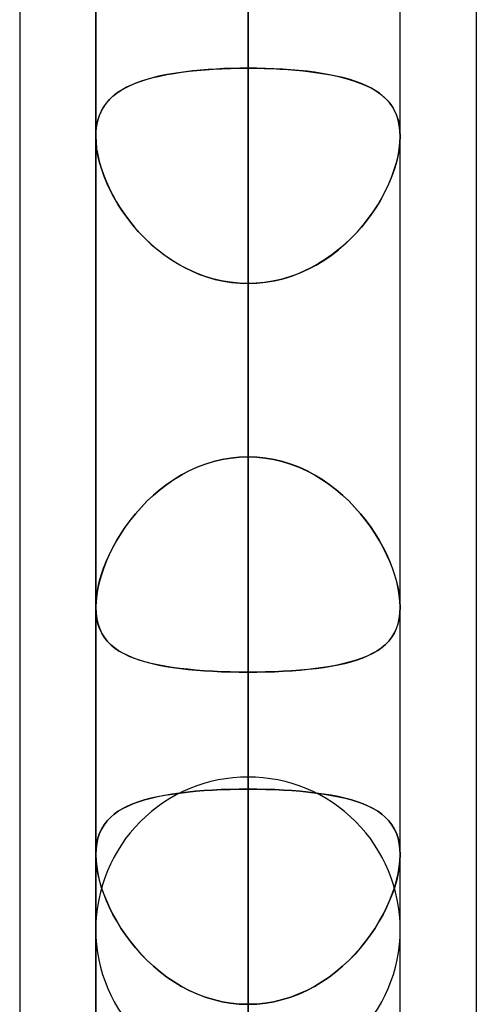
# Model space of a CAD drawing. Header units: millimetres. Extents: x -132 to 52, y -156 to 156.
# Tile 11 of 79: x -64 to -62.5, y -53.45 to -50.21. Entities that reach past the tile are written whole.
import ezdxf

# ---------------------------------------------------------------- set-up
doc = ezdxf.new("R2010")
doc.units = ezdxf.units.MM
doc.layers.add('MAIN-1', color=7, linetype='Continuous')

msp = doc.modelspace()

# ---------------------------------------------------------------- linework, layer by layer
at = {"layer": 'MAIN-1'}
for p, q in [((-63.25, 0), (-63.25, -68.2038)), ((-63.25, 0), (-63.25, -69.0087)), ((-63.25, 0), (-63.25, -62.6857)), ((-63.25, 0), (-63.25, -63.3931)), ((-63.25, 0), (-63.25, -57.167)), ((-63.25, 0), (-63.25, -57.8746)), ((-63.25, 0), (-63.25, -51.6477)), ((-63.25, 0), (-63.25, -52.3553)), ((-63.75, 0), (-63.75, -68.6965)), ((-63.75, 0), (-63.75, -68.6965)), ((-63.75, 0), (-63.75, -63.1787)), ((-63.75, 0), (-63.75, -63.1787)), ((-63.75, 0), (-63.75, -57.6605)), ((-63.75, 0), (-63.75, -57.6605)), ((-63.75, 0), (-63.75, -52.1417)), ((-63.75, 0), (-63.75, -52.1417)), ((-63.25, -69.0087), (-63.25, 0)), ((-63.25, -68.2038), (-63.25, 0)), ((-63.25, -63.3931), (-63.25, 0)), ((-63.25, -62.6857), (-63.25, 0)), ((-63.25, -57.8746), (-63.25, 0)), ((-63.25, -57.167), (-63.25, 0)), ((-63.25, -52.3553), (-63.25, 0)), ((-63.25, -51.6477), (-63.25, 0)), ((-62.75, -52.1417), (-62.75, 0)), ((-62.75, -52.1417), (-62.75, 0)), ((-62.75, -57.6605), (-62.75, 0)), ((-62.75, -57.6605), (-62.75, 0)), ((-62.75, -63.1787), (-62.75, 0)), ((-62.75, -63.1787), (-62.75, 0)), ((-62.75, -68.5822), (-62.75, 0)), ((-62.75, -68.5822), (-62.75, 0)), ((-64, -36.0271), (-64, -69.1197)), ((-64, -36.0271), (-64, -69.1197)), ((-62.5, -36.3893), (-62.5, -68.5488)), ((-62.5, -36.3893), (-62.5, -68.7575)), ((-63.25, -39.1762), (-63.25, -52.7)), ((-64, -39.2091), (-64, -72.3017)), ((-64, -39.2091), (-64, -69.1197)), ((-63.75, -39.5486), (-63.75, -53.2)), ((-63.75, -39.5486), (-63.75, -53.2)), ((-62.5, -39.5712), (-62.5, -68.7575)), ((-62.5, -39.5712), (-62.5, -71.9395)), ((-62.75, -53.2), (-62.75, -39.6748)), ((-62.75, -53.2), (-62.75, -39.6748)), ((-63.25, -53.7), (-63.25, -40.0337)), ((-63.25, -44.8487), (-63.25, -60.5)), ((-63.75, -45.074), (-63.75, -61)), ((-63.75, -61), (-63.75, -45.074)), ((-62.75, -61), (-62.75, -45.074)), ((-62.75, -61), (-62.75, -45.074)), ((-63.25, -61.5), (-63.25, -45.5566)), ((-63.25, -45.5566), (-63.25, -50.3701)), ((-63.25, -50.3701), (-63.25, -45.5566)), ((-63.25, -51.6477), (-63.25, -46.8352)), ((-63.25, -46.8352), (-63.25, -51.6477)), ((-63.25, -47.9304), (-63.25, -52.7397)), ((-63.25, -52.7397), (-63.25, -47.9304)), ((-63.25, -54.861), (-63.25, -50.0517)), ((-63.25, -50.0517), (-63.25, -54.861)), ((-63.4784, -50.3851), (-63.5009, -50.3886)), ((-63.4934, -50.3874), (-63.469, -50.3837)), ((-63.4551, -50.3819), (-63.4784, -50.3851)), ((-63.469, -50.3837), (-63.4437, -50.3805)), ((-63.4312, -50.3791), (-63.4551, -50.3819)), ((-63.4437, -50.3805), (-63.4176, -50.3778)), ((-63.4065, -50.3767), (-63.4312, -50.3791)), ((-63.4176, -50.3778), (-63.3908, -50.3754)), ((-63.3812, -50.3747), (-63.4065, -50.3767)), ((-63.3908, -50.3754), (-63.3634, -50.3735)), ((-63.3556, -50.373), (-63.3812, -50.3747)), ((-63.3634, -50.3735), (-63.3357, -50.372)), ((-63.3296, -50.3717), (-63.3556, -50.373)), ((-63.3357, -50.372), (-63.3074, -50.3709)), ((-63.3033, -50.3708), (-63.3296, -50.3717)), ((-63.3074, -50.3709), (-63.2789, -50.3703)), ((-63.2768, -50.3703), (-63.3033, -50.3708)), ((-63.2789, -50.3703), (-63.25, -50.3701)), ((-63.25, -50.3701), (-63.2768, -50.3703)), ((-63.25, -50.3701), (-63.25, -68.3)), ((-63.2211, -50.3703), (-63.25, -50.3701)), ((-63.25, -50.3701), (-63.2233, -50.3703)), ((-63.2233, -50.3703), (-63.1968, -50.3708)), ((-63.1925, -50.3709), (-63.2211, -50.3703)), ((-63.1968, -50.3708), (-63.1706, -50.3717)), ((-63.1642, -50.372), (-63.1925, -50.3709)), ((-63.1706, -50.3717), (-63.1446, -50.373)), ((-63.1364, -50.3735), (-63.1642, -50.372)), ((-63.1446, -50.373), (-63.119, -50.3747)), ((-63.109, -50.3754), (-63.1364, -50.3735)), ((-63.119, -50.3747), (-63.0938, -50.3767)), ((-63.0822, -50.3778), (-63.109, -50.3754)), ((-63.0938, -50.3767), (-63.0691, -50.3791)), ((-63.056, -50.3806), (-63.0822, -50.3778)), ((-63.0691, -50.3791), (-63.0452, -50.3819)), ((-63.0307, -50.3838), (-63.056, -50.3806)), ((-63.0452, -50.3819), (-63.022, -50.385)), ((-63.0063, -50.3874), (-63.0307, -50.3838)), ((-63.022, -50.385), (-62.9995, -50.3886)), ((-63.6194, -50.4197), (-63.6011, -50.413)), ((-63.6009, -50.4129), (-63.618, -50.4191)), ((-63.6011, -50.413), (-63.5816, -50.4068)), ((-63.5827, -50.4072), (-63.6009, -50.4129)), ((-63.5636, -50.4019), (-63.5827, -50.4072)), ((-63.5816, -50.4068), (-63.561, -50.4012)), ((-63.5436, -50.397), (-63.5636, -50.4019)), ((-63.561, -50.4012), (-63.5394, -50.3961)), ((-63.5226, -50.3926), (-63.5436, -50.397)), ((-63.5394, -50.3961), (-63.5169, -50.3915)), ((-63.5009, -50.3886), (-63.5226, -50.3926)), ((-63.5169, -50.3915), (-63.4934, -50.3874)), ((-62.9828, -50.3916), (-63.0063, -50.3874)), ((-62.9995, -50.3886), (-62.9778, -50.3926)), ((-62.9602, -50.3962), (-62.9828, -50.3916)), ((-62.9778, -50.3926), (-62.9569, -50.3969)), ((-62.9386, -50.4013), (-62.9602, -50.3962)), ((-62.9569, -50.3969), (-62.9368, -50.4018)), ((-62.9181, -50.4069), (-62.9386, -50.4013)), ((-62.9368, -50.4018), (-62.9177, -50.407)), ((-62.8986, -50.4131), (-62.9181, -50.4069)), ((-62.9177, -50.407), (-62.8996, -50.4128)), ((-62.8996, -50.4128), (-62.8824, -50.419)), ((-62.8802, -50.4198), (-62.8986, -50.4131)), ((-63.6766, -50.4493), (-63.6887, -50.4583)), ((-63.6813, -50.4526), (-63.6676, -50.4434)), ((-63.6635, -50.4409), (-63.6766, -50.4493)), ((-63.6676, -50.4434), (-63.6527, -50.4349)), ((-63.6494, -50.4331), (-63.6635, -50.4409)), ((-63.6527, -50.4349), (-63.6367, -50.427)), ((-63.6342, -50.4259), (-63.6494, -50.4331)), ((-63.6367, -50.427), (-63.6194, -50.4197)), ((-63.618, -50.4191), (-63.6342, -50.4259)), ((-62.8824, -50.419), (-62.8663, -50.4257)), ((-62.863, -50.4271), (-62.8802, -50.4198)), ((-62.8663, -50.4257), (-62.8511, -50.4329)), ((-62.8469, -50.4351), (-62.863, -50.4271)), ((-62.8511, -50.4329), (-62.8369, -50.4407)), ((-62.8321, -50.4436), (-62.8469, -50.4351)), ((-62.8369, -50.4407), (-62.8238, -50.449)), ((-62.8184, -50.4529), (-62.8321, -50.4436)), ((-62.8238, -50.449), (-62.8117, -50.458)), ((-63.7099, -50.4785), (-63.719, -50.4898)), ((-63.7152, -50.4848), (-63.7051, -50.4732)), ((-63.6998, -50.468), (-63.7099, -50.4785)), ((-63.7051, -50.4732), (-63.6938, -50.4626)), ((-63.6887, -50.4583), (-63.6998, -50.468)), ((-63.6938, -50.4626), (-63.6813, -50.4526)), ((-62.8059, -50.4628), (-62.8184, -50.4529)), ((-62.8117, -50.458), (-62.8006, -50.4676)), ((-62.7946, -50.4736), (-62.8059, -50.4628)), ((-62.8006, -50.4676), (-62.7904, -50.4781)), ((-62.7845, -50.4852), (-62.7946, -50.4736)), ((-62.7904, -50.4781), (-62.7813, -50.4893)), ((-63.7383, -50.5254), (-63.7318, -50.5108)), ((-63.727, -50.502), (-63.7339, -50.5151)), ((-63.7318, -50.5108), (-63.7241, -50.4973)), ((-63.719, -50.4898), (-63.727, -50.502)), ((-63.7241, -50.4973), (-63.7152, -50.4848)), ((-62.7756, -50.4977), (-62.7845, -50.4852)), ((-62.7813, -50.4893), (-62.7733, -50.5015)), ((-62.7679, -50.5113), (-62.7756, -50.4977)), ((-62.7733, -50.5015), (-62.7664, -50.5145)), ((-62.7616, -50.5259), (-62.7679, -50.5113)), ((-62.7664, -50.5145), (-62.7606, -50.5285)), ((-63.7442, -50.5443), (-63.7474, -50.5602)), ((-63.747, -50.5578), (-63.7433, -50.541)), ((-63.7397, -50.5292), (-63.7442, -50.5443)), ((-63.7433, -50.541), (-63.7383, -50.5254)), ((-63.7339, -50.5151), (-63.7397, -50.5292)), ((-62.7565, -50.5416), (-62.7616, -50.5259)), ((-62.7606, -50.5285), (-62.756, -50.5435)), ((-62.7529, -50.5584), (-62.7565, -50.5416)), ((-62.756, -50.5435), (-62.7527, -50.5594)), ((-63.75, -50.5939), (-63.7492, -50.5754)), ((-63.7494, -50.577), (-63.75, -50.5947)), ((-63.7474, -50.5602), (-63.7494, -50.577)), ((-63.7492, -50.5754), (-63.747, -50.5578)), ((-62.7507, -50.5761), (-62.7529, -50.5584)), ((-62.7527, -50.5594), (-62.7507, -50.5761)), ((-62.75, -50.5947), (-62.7507, -50.5761)), ((-62.7507, -50.5761), (-62.75, -50.5937)), ((-63.75, -50.5941), (-63.75, -50.5939)), ((-63.75, -50.5942), (-63.75, -50.5941)), ((-63.75, -50.5943), (-63.75, -50.5942)), ((-63.75, -50.5944), (-63.75, -50.5943)), ((-63.75, -50.5946), (-63.75, -50.5944)), ((-63.75, -50.5947), (-63.75, -50.5946)), ((-63.7492, -50.6148), (-63.75, -50.5947)), ((-63.75, -50.5947), (-63.7493, -50.6138)), ((-63.75, -50.5947), (-63.75, -68.8)), ((-63.75, -68.8), (-63.75, -50.5947)), ((-62.7508, -50.6148), (-62.75, -50.5947)), ((-62.75, -50.5947), (-62.7507, -50.6138)), ((-62.75, -50.5937), (-62.75, -50.5939)), ((-62.75, -50.5939), (-62.75, -50.594)), ((-62.75, -50.594), (-62.75, -50.5942)), ((-62.75, -50.5942), (-62.75, -50.5944)), ((-62.75, -50.5944), (-62.75, -50.5945)), ((-62.75, -50.5945), (-62.75, -50.5947)), ((-62.75, -68.8), (-62.75, -50.5947)), ((-62.75, -68.8), (-62.75, -50.5947)), ((-63.7493, -50.6138), (-63.7472, -50.6337)), ((-63.7469, -50.636), (-63.7492, -50.6148)), ((-63.7472, -50.6337), (-63.7437, -50.6546)), ((-63.743, -50.658), (-63.7469, -50.636)), ((-62.757, -50.658), (-62.7531, -50.636)), ((-62.7528, -50.6337), (-62.7563, -50.6546)), ((-62.7531, -50.636), (-62.7508, -50.6148)), ((-62.7507, -50.6138), (-62.7528, -50.6337)), ((-63.7437, -50.6546), (-63.7388, -50.6759)), ((-63.7375, -50.6806), (-63.743, -50.658)), ((-63.7388, -50.6759), (-63.7326, -50.6976)), ((-62.7612, -50.6759), (-62.7674, -50.6976)), ((-62.7625, -50.6806), (-62.757, -50.658)), ((-62.7563, -50.6546), (-62.7612, -50.6759)), ((-63.7306, -50.7035), (-63.7375, -50.6806)), ((-63.7326, -50.6976), (-63.7251, -50.7195)), ((-63.7224, -50.7267), (-63.7306, -50.7035)), ((-62.7776, -50.7267), (-62.7694, -50.7035)), ((-62.7674, -50.6976), (-62.7749, -50.7195)), ((-62.7694, -50.7035), (-62.7625, -50.6806)), ((-63.7251, -50.7195), (-63.7163, -50.7416)), ((-63.7127, -50.75), (-63.7224, -50.7267)), ((-62.7873, -50.75), (-62.7776, -50.7267)), ((-62.7749, -50.7195), (-62.7837, -50.7416)), ((-63.7163, -50.7416), (-63.7063, -50.7638)), ((-63.7018, -50.7732), (-63.7127, -50.75)), ((-63.7063, -50.7638), (-63.6952, -50.7859)), ((-63.6895, -50.7963), (-63.7018, -50.7732)), ((-62.8105, -50.7963), (-62.7982, -50.7732)), ((-62.7937, -50.7638), (-62.8048, -50.7859)), ((-62.7982, -50.7732), (-62.7873, -50.75)), ((-62.7837, -50.7416), (-62.7937, -50.7638)), ((-63.6952, -50.7859), (-63.6829, -50.8079)), ((-63.676, -50.8193), (-63.6895, -50.7963)), ((-62.824, -50.8193), (-62.8105, -50.7963)), ((-62.8048, -50.7859), (-62.8171, -50.8079)), ((-63.6829, -50.8079), (-63.6695, -50.8296)), ((-63.6612, -50.8422), (-63.676, -50.8193)), ((-63.6695, -50.8296), (-63.6551, -50.851)), ((-62.8305, -50.8296), (-62.8449, -50.851)), ((-62.8388, -50.8422), (-62.824, -50.8193)), ((-62.8171, -50.8079), (-62.8305, -50.8296)), ((-63.6451, -50.8646), (-63.6612, -50.8422)), ((-63.6551, -50.851), (-63.6396, -50.8719)), ((-63.6278, -50.8867), (-63.6451, -50.8646)), ((-62.8722, -50.8867), (-62.8549, -50.8646)), ((-62.8449, -50.851), (-62.8604, -50.8719)), ((-62.8549, -50.8646), (-62.8388, -50.8422)), ((-63.6396, -50.8719), (-63.6231, -50.8923)), ((-63.6092, -50.9082), (-63.6278, -50.8867)), ((-63.6231, -50.8923), (-63.6056, -50.9121)), ((-62.8769, -50.8923), (-62.8944, -50.9121)), ((-62.8908, -50.9082), (-62.8722, -50.8867)), ((-62.8604, -50.8719), (-62.8769, -50.8923)), ((-63.5894, -50.9289), (-63.6092, -50.9082)), ((-63.6056, -50.9121), (-63.5872, -50.9311)), ((-63.5683, -50.9489), (-63.5894, -50.9289)), ((-63.5872, -50.9311), (-63.5679, -50.9493)), ((-62.9128, -50.9311), (-62.9321, -50.9493)), ((-62.9317, -50.9489), (-62.9106, -50.9289)), ((-62.8944, -50.9121), (-62.9128, -50.9311)), ((-62.9106, -50.9289), (-62.8908, -50.9082)), ((-63.5462, -50.9679), (-63.5683, -50.9489)), ((-63.5679, -50.9493), (-63.5476, -50.9667)), ((-63.5476, -50.9667), (-63.5265, -50.9831)), ((-63.523, -50.9856), (-63.5462, -50.9679)), ((-62.977, -50.9856), (-62.9538, -50.9679)), ((-62.9524, -50.9667), (-62.9735, -50.9831)), ((-62.9538, -50.9679), (-62.9317, -50.9489)), ((-62.9321, -50.9493), (-62.9524, -50.9667)), ((-63.5265, -50.9831), (-63.5045, -50.9985)), ((-63.4989, -51.0022), (-63.523, -50.9856)), ((-63.5045, -50.9985), (-63.4818, -51.0127)), ((-62.9955, -50.9985), (-63.0182, -51.0127)), ((-63.0011, -51.0022), (-62.977, -50.9856)), ((-62.9735, -50.9831), (-62.9955, -50.9985)), ((-63.4738, -51.0173), (-63.4989, -51.0022)), ((-63.4818, -51.0127), (-63.4582, -51.0258)), ((-63.4479, -51.031), (-63.4738, -51.0173)), ((-63.4582, -51.0258), (-63.4339, -51.0376)), ((-63.4212, -51.0431), (-63.4479, -51.031)), ((-63.0788, -51.0431), (-63.0521, -51.031)), ((-63.0418, -51.0258), (-63.0661, -51.0376)), ((-63.0521, -51.031), (-63.0262, -51.0173)), ((-63.0182, -51.0127), (-63.0418, -51.0258)), ((-63.0262, -51.0173), (-63.0011, -51.0022)), ((-63.4339, -51.0376), (-63.409, -51.048)), ((-63.3937, -51.0536), (-63.4212, -51.0431)), ((-63.409, -51.048), (-63.3835, -51.0569)), ((-63.3657, -51.0622), (-63.3937, -51.0536)), ((-63.3835, -51.0569), (-63.3574, -51.0644)), ((-63.3372, -51.069), (-63.3657, -51.0622)), ((-63.3574, -51.0644), (-63.3309, -51.0703)), ((-63.1426, -51.0644), (-63.1691, -51.0703)), ((-63.1628, -51.069), (-63.1343, -51.0622)), ((-63.1165, -51.0569), (-63.1426, -51.0644)), ((-63.1343, -51.0622), (-63.1063, -51.0536)), ((-63.091, -51.048), (-63.1165, -51.0569)), ((-63.1063, -51.0536), (-63.0788, -51.0431)), ((-63.0661, -51.0376), (-63.091, -51.048)), ((-63.3085, -51.0739), (-63.3372, -51.069)), ((-63.3309, -51.0703), (-63.3041, -51.0745)), ((-63.2794, -51.0769), (-63.3085, -51.0739)), ((-63.3041, -51.0745), (-63.2771, -51.077)), ((-63.25, -51.0779), (-63.2794, -51.0769)), ((-63.2771, -51.077), (-63.25, -51.0779)), ((-63.25, -51.0779), (-63.2206, -51.0769)), ((-63.2229, -51.077), (-63.25, -51.0779)), ((-63.25, -69.3), (-63.25, -51.0779)), ((-63.25, -51.0779), (-63.25, -55.8903)), ((-63.25, -55.8903), (-63.25, -51.0779)), ((-63.1959, -51.0745), (-63.2229, -51.077)), ((-63.2206, -51.0769), (-63.1915, -51.0739)), ((-63.1691, -51.0703), (-63.1959, -51.0745)), ((-63.1915, -51.0739), (-63.1628, -51.069)), ((-63.4177, -51.6821), (-63.3909, -51.6718)), ((-63.3899, -51.6715), (-63.4167, -51.6817)), ((-63.3909, -51.6718), (-63.3635, -51.6633)), ((-63.3626, -51.663), (-63.3899, -51.6715)), ((-63.3635, -51.6633), (-63.3357, -51.6565)), ((-63.3349, -51.6564), (-63.3626, -51.663)), ((-63.3357, -51.6565), (-63.3075, -51.6516)), ((-63.3069, -51.6516), (-63.3349, -51.6564)), ((-63.3075, -51.6516), (-63.2789, -51.6487)), ((-63.2786, -51.6487), (-63.3069, -51.6516)), ((-63.2789, -51.6487), (-63.25, -51.6477)), ((-63.25, -51.6477), (-63.2786, -51.6487)), ((-63.25, -51.6477), (-63.2214, -51.6487)), ((-63.2211, -51.6487), (-63.25, -51.6477)), ((-63.2214, -51.6487), (-63.1931, -51.6516)), ((-63.1925, -51.6516), (-63.2211, -51.6487)), ((-63.1931, -51.6516), (-63.1651, -51.6564)), ((-63.1643, -51.6565), (-63.1925, -51.6516)), ((-63.1651, -51.6564), (-63.1374, -51.663)), ((-63.1365, -51.6633), (-63.1643, -51.6565)), ((-63.1374, -51.663), (-63.1101, -51.6715)), ((-63.1091, -51.6718), (-63.1365, -51.6633)), ((-63.1101, -51.6715), (-63.0833, -51.6817)), ((-63.0823, -51.6821), (-63.1091, -51.6718)), ((-63.4936, -51.7224), (-63.4692, -51.7076)), ((-63.468, -51.7069), (-63.4924, -51.7216)), ((-63.4692, -51.7076), (-63.4439, -51.6941)), ((-63.4428, -51.6935), (-63.468, -51.7069)), ((-63.4439, -51.6941), (-63.4177, -51.6821)), ((-63.4167, -51.6817), (-63.4428, -51.6935)), ((-63.0833, -51.6817), (-63.0572, -51.6935)), ((-63.0561, -51.6941), (-63.0823, -51.6821)), ((-63.0572, -51.6935), (-63.032, -51.7069)), ((-63.0308, -51.7076), (-63.0561, -51.6941)), ((-63.032, -51.7069), (-63.0076, -51.7216)), ((-63.0064, -51.7224), (-63.0308, -51.7076)), ((-63.5397, -51.7559), (-63.5171, -51.7386)), ((-63.5159, -51.7377), (-63.5385, -51.7549)), ((-63.5171, -51.7386), (-63.4936, -51.7224)), ((-63.4924, -51.7216), (-63.5159, -51.7377)), ((-63.0076, -51.7216), (-62.9841, -51.7377)), ((-62.9829, -51.7386), (-63.0064, -51.7224)), ((-62.9841, -51.7377), (-62.9615, -51.7549)), ((-62.9603, -51.7559), (-62.9829, -51.7386)), ((-63.5819, -51.7937), (-63.5613, -51.7743)), ((-63.5602, -51.7733), (-63.5808, -51.7926)), ((-63.5613, -51.7743), (-63.5397, -51.7559)), ((-63.5385, -51.7549), (-63.5602, -51.7733)), ((-62.9615, -51.7549), (-62.9398, -51.7733)), ((-62.9387, -51.7743), (-62.9603, -51.7559)), ((-62.9398, -51.7733), (-62.9192, -51.7926)), ((-62.9181, -51.7937), (-62.9387, -51.7743)), ((-63.6014, -51.814), (-63.5819, -51.7937)), ((-63.5808, -51.7926), (-63.6003, -51.8128)), ((-62.9192, -51.7926), (-62.8997, -51.8128)), ((-62.8986, -51.814), (-62.9181, -51.7937)), ((-63.637, -51.8564), (-63.6198, -51.8349)), ((-63.6186, -51.8336), (-63.6358, -51.8549)), ((-63.6198, -51.8349), (-63.6014, -51.814)), ((-63.6003, -51.8128), (-63.6186, -51.8336)), ((-62.8997, -51.8128), (-62.8814, -51.8336)), ((-62.8802, -51.8349), (-62.8986, -51.814)), ((-62.8814, -51.8336), (-62.8642, -51.8549)), ((-62.863, -51.8564), (-62.8802, -51.8349)), ((-63.653, -51.8784), (-63.637, -51.8564)), ((-63.6358, -51.8549), (-63.6519, -51.8768)), ((-62.8642, -51.8549), (-62.8481, -51.8768)), ((-62.847, -51.8784), (-62.863, -51.8564)), ((-63.6816, -51.9232), (-63.6679, -51.9007)), ((-63.6668, -51.8989), (-63.6805, -51.9213)), ((-63.6679, -51.9007), (-63.653, -51.8784)), ((-63.6519, -51.8768), (-63.6668, -51.8989)), ((-62.8481, -51.8768), (-62.8332, -51.8989)), ((-62.8321, -51.9007), (-62.847, -51.8784)), ((-62.8332, -51.8989), (-62.8195, -51.9213)), ((-62.8184, -51.9232), (-62.8321, -51.9007)), ((-63.6941, -51.9459), (-63.6816, -51.9232)), ((-63.6805, -51.9213), (-63.6931, -51.9439)), ((-62.8195, -51.9213), (-62.8069, -51.9439)), ((-62.8059, -51.9459), (-62.8184, -51.9232)), ((-63.7155, -51.9912), (-63.7054, -51.9685)), ((-63.7045, -51.9667), (-63.7148, -51.9895)), ((-63.7054, -51.9685), (-63.6941, -51.9459)), ((-63.6931, -51.9439), (-63.7045, -51.9667)), ((-62.8069, -51.9439), (-62.7955, -51.9667)), ((-62.7946, -51.9685), (-62.8059, -51.9459)), ((-62.7955, -51.9667), (-62.7852, -51.9895)), ((-62.7845, -51.9912), (-62.7946, -51.9685)), ((-63.7244, -52.0139), (-63.7155, -51.9912)), ((-63.7148, -51.9895), (-63.7239, -52.0124)), ((-62.7852, -51.9895), (-62.7761, -52.0124)), ((-62.7756, -52.0139), (-62.7845, -51.9912)), ((-63.7317, -52.0352), (-63.7382, -52.0577)), ((-63.7321, -52.0364), (-63.7244, -52.0139)), ((-63.7239, -52.0124), (-63.7317, -52.0352)), ((-62.7761, -52.0124), (-62.7683, -52.0352)), ((-62.7679, -52.0364), (-62.7756, -52.0139)), ((-62.7683, -52.0352), (-62.7618, -52.0577)), ((-63.7435, -52.0805), (-63.7384, -52.0586)), ((-63.7382, -52.0577), (-63.7433, -52.0798)), ((-63.7384, -52.0586), (-63.7321, -52.0364)), ((-62.7616, -52.0586), (-62.7679, -52.0364)), ((-62.7618, -52.0577), (-62.7567, -52.0798)), ((-62.7565, -52.0805), (-62.7616, -52.0586)), ((-63.7471, -52.1018), (-63.7435, -52.0805)), ((-63.7433, -52.0798), (-63.747, -52.1013)), ((-62.7567, -52.0798), (-62.753, -52.1013)), ((-62.7529, -52.1018), (-62.7565, -52.0805)), ((-63.7493, -52.1219), (-63.75, -52.1417)), ((-63.75, -52.1417), (-63.7493, -52.1222)), ((-63.747, -52.1013), (-63.7493, -52.1219)), ((-63.7493, -52.1222), (-63.7471, -52.1018)), ((-62.753, -52.1013), (-62.7507, -52.1219)), ((-62.7507, -52.1222), (-62.7529, -52.1018)), ((-62.7507, -52.1219), (-62.75, -52.1417)), ((-62.75, -52.1417), (-62.7507, -52.1222)), ((-63.75, -52.1417), (-63.7492, -52.1611)), ((-63.7492, -52.1609), (-63.75, -52.1417)), ((-63.7469, -52.1791), (-63.7492, -52.1609)), ((-63.7492, -52.1611), (-63.7468, -52.1796)), ((-62.7508, -52.1611), (-62.7532, -52.1796)), ((-62.7531, -52.1791), (-62.7508, -52.1609)), ((-62.75, -52.1417), (-62.7508, -52.1611)), ((-62.7508, -52.1609), (-62.75, -52.1417)), ((-63.743, -52.1963), (-63.7469, -52.1791)), ((-63.7468, -52.1796), (-63.7427, -52.1971)), ((-63.7375, -52.2122), (-63.743, -52.1963)), ((-63.7427, -52.1971), (-63.7371, -52.2132)), ((-62.7573, -52.1971), (-62.7629, -52.2132)), ((-62.7625, -52.2122), (-62.757, -52.1963)), ((-62.7532, -52.1796), (-62.7573, -52.1971)), ((-62.757, -52.1963), (-62.7531, -52.1791)), ((-63.7306, -52.2269), (-63.7375, -52.2122)), ((-63.7371, -52.2132), (-63.73, -52.228)), ((-63.7223, -52.2404), (-63.7306, -52.2269)), ((-63.73, -52.228), (-63.7215, -52.2417)), ((-62.77, -52.228), (-62.7785, -52.2417)), ((-62.7777, -52.2404), (-62.7694, -52.2269)), ((-62.7629, -52.2132), (-62.77, -52.228)), ((-62.7694, -52.2269), (-62.7625, -52.2122)), ((-63.7127, -52.2529), (-63.7223, -52.2404)), ((-63.7215, -52.2417), (-63.7115, -52.2543)), ((-63.7017, -52.2642), (-63.7127, -52.2529)), ((-63.7115, -52.2543), (-63.7001, -52.2657)), ((-62.7885, -52.2543), (-62.7999, -52.2657)), ((-62.7983, -52.2642), (-62.7873, -52.2529)), ((-62.7785, -52.2417), (-62.7885, -52.2543)), ((-62.7873, -52.2529), (-62.7777, -52.2404)), ((-63.6895, -52.2746), (-63.7017, -52.2642)), ((-63.7001, -52.2657), (-63.6874, -52.2762)), ((-63.676, -52.2842), (-63.6895, -52.2746)), ((-63.6874, -52.2762), (-63.6735, -52.2858)), ((-63.6612, -52.2929), (-63.676, -52.2842)), ((-63.6735, -52.2858), (-63.6583, -52.2945)), ((-63.6451, -52.3009), (-63.6612, -52.2929)), ((-63.6583, -52.2945), (-63.6419, -52.3024)), ((-62.8417, -52.2945), (-62.8581, -52.3024)), ((-62.8549, -52.3009), (-62.8388, -52.2929)), ((-62.8265, -52.2858), (-62.8417, -52.2945)), ((-62.8388, -52.2929), (-62.824, -52.2842)), ((-62.8126, -52.2762), (-62.8265, -52.2858)), ((-62.824, -52.2842), (-62.8105, -52.2746)), ((-62.7999, -52.2657), (-62.8126, -52.2762)), ((-62.8105, -52.2746), (-62.7983, -52.2642)), ((-63.6278, -52.3083), (-63.6451, -52.3009)), ((-63.6419, -52.3024), (-63.6243, -52.3096)), ((-63.6092, -52.3149), (-63.6278, -52.3083)), ((-63.6243, -52.3096), (-63.6057, -52.3161)), ((-63.5894, -52.3209), (-63.6092, -52.3149)), ((-63.6057, -52.3161), (-63.5859, -52.3219)), ((-63.5684, -52.3264), (-63.5894, -52.3209)), ((-63.5859, -52.3219), (-63.5651, -52.3272)), ((-63.5462, -52.3313), (-63.5684, -52.3264)), ((-62.9538, -52.3313), (-62.9316, -52.3264)), ((-62.9141, -52.3219), (-62.9349, -52.3272)), ((-62.9316, -52.3264), (-62.9106, -52.3209)), ((-62.8943, -52.3161), (-62.9141, -52.3219)), ((-62.9106, -52.3209), (-62.8908, -52.3149)), ((-62.8757, -52.3096), (-62.8943, -52.3161)), ((-62.8908, -52.3149), (-62.8722, -52.3083)), ((-62.8581, -52.3024), (-62.8757, -52.3096)), ((-62.8722, -52.3083), (-62.8549, -52.3009)), ((-63.5651, -52.3272), (-63.5432, -52.332)), ((-63.5231, -52.3357), (-63.5462, -52.3313)), ((-63.5432, -52.332), (-63.5204, -52.3362)), ((-63.4989, -52.3396), (-63.5231, -52.3357)), ((-63.5204, -52.3362), (-63.4966, -52.34)), ((-63.4739, -52.343), (-63.4989, -52.3396)), ((-63.4966, -52.34), (-63.4719, -52.3433)), ((-63.448, -52.346), (-63.4739, -52.343)), ((-63.4719, -52.3433), (-63.4462, -52.3461)), ((-63.4212, -52.3485), (-63.448, -52.346)), ((-63.4462, -52.3461), (-63.4198, -52.3486)), ((-63.3937, -52.3506), (-63.4212, -52.3485)), ((-63.4198, -52.3486), (-63.3927, -52.3507)), ((-63.3657, -52.3523), (-63.3937, -52.3506)), ((-63.3927, -52.3507), (-63.365, -52.3524)), ((-63.3373, -52.3537), (-63.3657, -52.3523)), ((-63.365, -52.3524), (-63.3367, -52.3537)), ((-63.3085, -52.3546), (-63.3373, -52.3537)), ((-63.3367, -52.3537), (-63.308, -52.3546)), ((-63.2794, -52.3551), (-63.3085, -52.3546)), ((-63.308, -52.3546), (-63.2791, -52.3551)), ((-63.25, -52.3553), (-63.2794, -52.3551)), ((-63.2791, -52.3551), (-63.25, -52.3553)), ((-63.2209, -52.3551), (-63.25, -52.3553)), ((-63.25, -52.3553), (-63.2206, -52.3551)), ((-63.25, -57.167), (-63.25, -52.3553)), ((-63.25, -52.3553), (-63.25, -57.167)), ((-63.192, -52.3546), (-63.2209, -52.3551)), ((-63.2206, -52.3551), (-63.1915, -52.3546)), ((-63.1633, -52.3537), (-63.192, -52.3546)), ((-63.1915, -52.3546), (-63.1627, -52.3537)), ((-63.135, -52.3524), (-63.1633, -52.3537)), ((-63.1627, -52.3537), (-63.1343, -52.3523)), ((-63.1073, -52.3507), (-63.135, -52.3524)), ((-63.1343, -52.3523), (-63.1063, -52.3506)), ((-63.0802, -52.3486), (-63.1073, -52.3507)), ((-63.1063, -52.3506), (-63.0788, -52.3485)), ((-63.0538, -52.3461), (-63.0802, -52.3486)), ((-63.0788, -52.3485), (-63.052, -52.346)), ((-63.0281, -52.3433), (-63.0538, -52.3461)), ((-63.052, -52.346), (-63.0261, -52.343)), ((-63.0034, -52.34), (-63.0281, -52.3433)), ((-63.0261, -52.343), (-63.0011, -52.3396)), ((-62.9796, -52.3362), (-63.0034, -52.34)), ((-63.0011, -52.3396), (-62.9769, -52.3357)), ((-62.9568, -52.332), (-62.9796, -52.3362)), ((-62.9769, -52.3357), (-62.9538, -52.3313)), ((-62.9349, -52.3272), (-62.9568, -52.332)), ((-63.4221, -52.7469), (-63.449, -52.7495)), ((-63.4484, -52.7495), (-63.4216, -52.7468)), ((-63.3945, -52.7447), (-63.4221, -52.7469)), ((-63.4216, -52.7468), (-63.3941, -52.7446)), ((-63.3664, -52.7429), (-63.3945, -52.7447)), ((-63.3941, -52.7446), (-63.3661, -52.7428)), ((-63.3378, -52.7415), (-63.3664, -52.7429)), ((-63.3661, -52.7428), (-63.3377, -52.7415)), ((-63.3088, -52.7405), (-63.3378, -52.7415)), ((-63.3377, -52.7415), (-63.3088, -52.7405)), ((-63.2795, -52.7399), (-63.3088, -52.7405)), ((-63.3088, -52.7405), (-63.2795, -52.7399)), ((-63.25, -52.7397), (-63.2795, -52.7399)), ((-63.2795, -52.7399), (-63.25, -52.7397)), ((-63.25, -54.861), (-63.25, -52.7397)), ((-63.25, -52.7397), (-63.25, -54.861)), ((-63.2205, -52.7399), (-63.25, -52.7397)), ((-63.25, -52.7397), (-63.2205, -52.7399)), ((-63.1912, -52.7405), (-63.2205, -52.7399)), ((-63.2205, -52.7399), (-63.1912, -52.7405)), ((-63.1623, -52.7415), (-63.1912, -52.7405)), ((-63.1912, -52.7405), (-63.1622, -52.7415)), ((-63.1339, -52.7428), (-63.1623, -52.7415)), ((-63.1622, -52.7415), (-63.1336, -52.7429)), ((-63.1059, -52.7446), (-63.1339, -52.7428)), ((-63.1336, -52.7429), (-63.1055, -52.7447)), ((-63.0784, -52.7468), (-63.1059, -52.7446)), ((-63.1055, -52.7447), (-63.0779, -52.7469)), ((-63.0516, -52.7495), (-63.0784, -52.7468)), ((-63.0779, -52.7469), (-63.051, -52.7495)), ((-63.5902, -52.7753), (-63.6099, -52.7815)), ((-63.6093, -52.7813), (-63.5895, -52.7751)), ((-63.5693, -52.7697), (-63.5902, -52.7753)), ((-63.5895, -52.7751), (-63.5685, -52.7695)), ((-63.5472, -52.7647), (-63.5693, -52.7697)), ((-63.5685, -52.7695), (-63.5464, -52.7645)), ((-63.5241, -52.7602), (-63.5472, -52.7647)), ((-63.5464, -52.7645), (-63.5234, -52.76)), ((-63.5, -52.7561), (-63.5241, -52.7602)), ((-63.5234, -52.76), (-63.4993, -52.756)), ((-63.4749, -52.7526), (-63.5, -52.7561)), ((-63.4993, -52.756), (-63.4743, -52.7525)), ((-63.449, -52.7495), (-63.4749, -52.7526)), ((-63.4743, -52.7525), (-63.4484, -52.7495)), ((-63.0257, -52.7525), (-63.0516, -52.7495)), ((-63.051, -52.7495), (-63.0251, -52.7526)), ((-63.0007, -52.756), (-63.0257, -52.7525)), ((-63.0251, -52.7526), (-63, -52.7561)), ((-62.9766, -52.76), (-63.0007, -52.756)), ((-63, -52.7561), (-62.9759, -52.7602)), ((-62.9536, -52.7645), (-62.9766, -52.76)), ((-62.9759, -52.7602), (-62.9528, -52.7647)), ((-62.9315, -52.7695), (-62.9536, -52.7645)), ((-62.9528, -52.7647), (-62.9307, -52.7697)), ((-62.9105, -52.7751), (-62.9315, -52.7695)), ((-62.9307, -52.7697), (-62.9098, -52.7753)), ((-62.8907, -52.7813), (-62.9105, -52.7751)), ((-62.9098, -52.7753), (-62.8901, -52.7815)), ((-63.6763, -52.8126), (-63.6614, -52.8037)), ((-63.6616, -52.8038), (-63.6763, -52.8126)), ((-63.6456, -52.7957), (-63.6616, -52.8038)), ((-63.6614, -52.8037), (-63.6453, -52.7955)), ((-63.6284, -52.7883), (-63.6456, -52.7957)), ((-63.6453, -52.7955), (-63.6279, -52.7881)), ((-63.6099, -52.7815), (-63.6284, -52.7883)), ((-63.6279, -52.7881), (-63.6093, -52.7813)), ((-62.8721, -52.7881), (-62.8907, -52.7813)), ((-62.8901, -52.7815), (-62.8716, -52.7883)), ((-62.8547, -52.7955), (-62.8721, -52.7881)), ((-62.8716, -52.7883), (-62.8544, -52.7957)), ((-62.8386, -52.8037), (-62.8547, -52.7955)), ((-62.8544, -52.7957), (-62.8384, -52.8038)), ((-62.8237, -52.8126), (-62.8386, -52.8037)), ((-62.8384, -52.8038), (-62.8237, -52.8126)), ((-63.7225, -52.8567), (-63.7129, -52.8442)), ((-63.7128, -52.8441), (-63.7224, -52.8566)), ((-63.7129, -52.8442), (-63.702, -52.8328)), ((-63.7019, -52.8327), (-63.7128, -52.8441)), ((-63.702, -52.8328), (-63.6898, -52.8223)), ((-63.6897, -52.8222), (-63.7019, -52.8327)), ((-63.6898, -52.8223), (-63.6763, -52.8126)), ((-63.6763, -52.8126), (-63.6897, -52.8222)), ((-62.8102, -52.8223), (-62.8237, -52.8126)), ((-62.8237, -52.8126), (-62.8103, -52.8222)), ((-62.8103, -52.8222), (-62.7981, -52.8327)), ((-62.798, -52.8328), (-62.8102, -52.8223)), ((-62.7981, -52.8327), (-62.7872, -52.8441)), ((-62.7871, -52.8442), (-62.798, -52.8328)), ((-62.7872, -52.8441), (-62.7776, -52.8566)), ((-62.7775, -52.8567), (-62.7871, -52.8442)), ((-63.7307, -52.8702), (-63.7376, -52.885)), ((-63.7376, -52.885), (-63.7307, -52.8703)), ((-63.7224, -52.8566), (-63.7307, -52.8702)), ((-63.7307, -52.8703), (-63.7225, -52.8567)), ((-62.7776, -52.8566), (-62.7693, -52.8702)), ((-62.7693, -52.8703), (-62.7775, -52.8567)), ((-62.7693, -52.8702), (-62.7624, -52.885)), ((-62.7624, -52.885), (-62.7693, -52.8703)), ((-63.743, -52.901), (-63.7469, -52.9182)), ((-63.7469, -52.9181), (-63.743, -52.901)), ((-63.7376, -52.885), (-63.743, -52.901)), ((-63.743, -52.901), (-63.7376, -52.885)), ((-62.757, -52.901), (-62.7624, -52.885)), ((-62.7624, -52.885), (-62.757, -52.901)), ((-62.7531, -52.9181), (-62.757, -52.901)), ((-62.757, -52.901), (-62.7531, -52.9182)), ((-63.7492, -52.9363), (-63.75, -52.9555)), ((-63.75, -52.9555), (-63.7492, -52.9363)), ((-63.7492, -52.9363), (-63.7469, -52.9181)), ((-63.7469, -52.9182), (-63.7492, -52.9363)), ((-62.7508, -52.9363), (-62.7531, -52.9181)), ((-62.7531, -52.9182), (-62.7508, -52.9363)), ((-62.75, -52.9555), (-62.7508, -52.9363)), ((-62.7508, -52.9363), (-62.75, -52.9555)), ((-63.75, -52.9555), (-63.7493, -52.975)), ((-63.7493, -52.9751), (-63.75, -52.9555)), ((-63.75, -52.9555), (-63.75, -55.3469)), ((-63.75, -52.9555), (-63.75, -55.3469)), ((-62.7507, -52.9751), (-62.75, -52.9555)), ((-62.75, -52.9555), (-62.7507, -52.975)), ((-62.75, -55.3469), (-62.75, -52.9555)), ((-62.75, -55.3469), (-62.75, -52.9555)), ((-63.7493, -52.975), (-63.7471, -52.9955)), ((-63.7471, -52.9955), (-63.7493, -52.9751)), ((-63.7471, -52.9955), (-63.7434, -53.0168)), ((-63.7434, -53.0169), (-63.7471, -52.9955)), ((-62.7566, -53.0169), (-62.7529, -52.9955)), ((-62.7529, -52.9955), (-62.7566, -53.0168)), ((-62.7507, -52.975), (-62.7529, -52.9955)), ((-62.7529, -52.9955), (-62.7507, -52.9751)), ((-63.7434, -53.0168), (-63.7384, -53.0387)), ((-63.7383, -53.0388), (-63.7434, -53.0169)), ((-63.7384, -53.0387), (-63.732, -53.0609)), ((-63.7319, -53.0611), (-63.7383, -53.0388)), ((-62.7681, -53.0611), (-62.7617, -53.0388)), ((-62.7616, -53.0387), (-62.768, -53.0609)), ((-62.7617, -53.0388), (-62.7566, -53.0169)), ((-62.7566, -53.0168), (-62.7616, -53.0387)), ((-63.732, -53.0609), (-63.7243, -53.0833)), ((-63.7241, -53.0837), (-63.7319, -53.0611)), ((-62.7759, -53.0837), (-62.7681, -53.0611)), ((-62.768, -53.0609), (-62.7757, -53.0833)), ((-63.7243, -53.0833), (-63.7153, -53.1059)), ((-63.7151, -53.1064), (-63.7241, -53.0837)), ((-62.7849, -53.1064), (-62.7759, -53.0837)), ((-62.7757, -53.0833), (-62.7847, -53.1059)), ((-63.7153, -53.1059), (-63.7052, -53.1286)), ((-63.7049, -53.1291), (-63.7151, -53.1064)), ((-63.7052, -53.1286), (-63.6938, -53.1513)), ((-63.6936, -53.1518), (-63.7049, -53.1291)), ((-62.8064, -53.1518), (-62.7951, -53.1291)), ((-62.7948, -53.1286), (-62.8062, -53.1513)), ((-62.7951, -53.1291), (-62.7849, -53.1064)), ((-62.7847, -53.1059), (-62.7948, -53.1286)), ((-63.6938, -53.1513), (-63.6812, -53.1739)), ((-63.6811, -53.1742), (-63.6936, -53.1518)), ((-62.8189, -53.1742), (-62.8064, -53.1518)), ((-62.8062, -53.1513), (-62.8188, -53.1739)), ((-63.6812, -53.1739), (-63.6674, -53.1964)), ((-63.6674, -53.1965), (-63.6811, -53.1742)), ((-63.6674, -53.1964), (-63.6524, -53.2187)), ((-63.6525, -53.2186), (-63.6674, -53.1965)), ((-62.8326, -53.1964), (-62.8476, -53.2187)), ((-62.8475, -53.2186), (-62.8326, -53.1965)), ((-62.8188, -53.1739), (-62.8326, -53.1964)), ((-62.8326, -53.1965), (-62.8189, -53.1742)), ((-63.6364, -53.2404), (-63.6525, -53.2186)), ((-63.6524, -53.2187), (-63.6363, -53.2406)), ((-62.8476, -53.2187), (-62.8637, -53.2406)), ((-62.8636, -53.2404), (-62.8475, -53.2186)), ((-63.6192, -53.2617), (-63.6364, -53.2404)), ((-63.6363, -53.2406), (-63.6189, -53.262)), ((-63.6008, -53.2825), (-63.6192, -53.2617)), ((-63.6189, -53.262), (-63.6005, -53.2828)), ((-62.8811, -53.262), (-62.8995, -53.2828)), ((-62.8992, -53.2825), (-62.8808, -53.2617)), ((-62.8637, -53.2406), (-62.8811, -53.262)), ((-62.8808, -53.2617), (-62.8636, -53.2404)), ((-63.5813, -53.3025), (-63.6008, -53.2825)), ((-63.6005, -53.2828), (-63.5809, -53.3029)), ((-62.8995, -53.2828), (-62.9191, -53.3029)), ((-62.9187, -53.3025), (-62.8992, -53.2825)), ((-63.5607, -53.3218), (-63.5813, -53.3025)), ((-63.5809, -53.3029), (-63.5603, -53.3221)), ((-63.539, -53.3401), (-63.5607, -53.3218)), ((-63.5603, -53.3221), (-63.5387, -53.3403)), ((-62.9397, -53.3221), (-62.9613, -53.3403)), ((-62.961, -53.3401), (-62.9393, -53.3218)), ((-62.9191, -53.3029), (-62.9397, -53.3221)), ((-62.9393, -53.3218), (-62.9187, -53.3025)), ((-63.5164, -53.3573), (-63.539, -53.3401)), ((-63.5387, -53.3403), (-63.5162, -53.3574)), ((-63.4928, -53.3733), (-63.5164, -53.3573)), ((-63.5162, -53.3574), (-63.4927, -53.3734)), ((-62.9838, -53.3574), (-63.0073, -53.3734)), ((-63.0072, -53.3733), (-62.9836, -53.3573)), ((-62.9613, -53.3403), (-62.9838, -53.3574)), ((-62.9836, -53.3573), (-62.961, -53.3401)), ((-63.4684, -53.388), (-63.4928, -53.3733)), ((-63.4927, -53.3734), (-63.4684, -53.388)), ((-63.4684, -53.388), (-63.4431, -53.4013)), ((-63.4431, -53.4013), (-63.4684, -53.388)), ((-63.0569, -53.4013), (-63.0316, -53.388)), ((-63.0316, -53.388), (-63.0569, -53.4013)), ((-63.0316, -53.388), (-63.0072, -53.3733)), ((-63.0073, -53.3734), (-63.0316, -53.388)), ((-63.4431, -53.4013), (-63.4171, -53.413)), ((-63.417, -53.4131), (-63.4431, -53.4013)), ((-63.4171, -53.413), (-63.3904, -53.4232)), ((-63.3902, -53.4232), (-63.417, -53.4131)), ((-63.3904, -53.4232), (-63.3631, -53.4316)), ((-63.3629, -53.4317), (-63.3902, -53.4232)), ((-63.1371, -53.4317), (-63.1098, -53.4232)), ((-63.1096, -53.4232), (-63.1369, -53.4316)), ((-63.1098, -53.4232), (-63.083, -53.4131)), ((-63.0829, -53.413), (-63.1096, -53.4232)), ((-63.083, -53.4131), (-63.0569, -53.4013)), ((-63.0569, -53.4013), (-63.0829, -53.413)), ((-63.3631, -53.4316), (-63.3353, -53.4383)), ((-63.3352, -53.4383), (-63.3629, -53.4317)), ((-63.3353, -53.4383), (-63.3071, -53.4431)), ((-63.3071, -53.4431), (-63.3352, -53.4383)), ((-63.3071, -53.4431), (-63.2786, -53.446)), ((-63.2787, -53.446), (-63.3071, -53.4431)), ((-63.25, -53.447), (-63.2787, -53.446)), ((-63.2786, -53.446), (-63.25, -53.447)), ((-63.25, -53.447), (-63.2213, -53.446)), ((-63.2214, -53.446), (-63.25, -53.447)), ((-63.1929, -53.4431), (-63.2214, -53.446)), ((-63.2213, -53.446), (-63.1929, -53.4431)), ((-63.1929, -53.4431), (-63.1648, -53.4383)), ((-63.1647, -53.4383), (-63.1929, -53.4431)), ((-63.1648, -53.4383), (-63.1371, -53.4317)), ((-63.1369, -53.4316), (-63.1647, -53.4383))]:
    msp.add_line(p, q, dxfattribs=at)
for start, end in [(90, 180.0001), (359.9999, 90), (180.0001, 270), (270, 359.9999)]:
    msp.add_arc((-63.25, -53.2), 0.5, start, end, dxfattribs=at)

doc.saveas('drawing.dxf')
